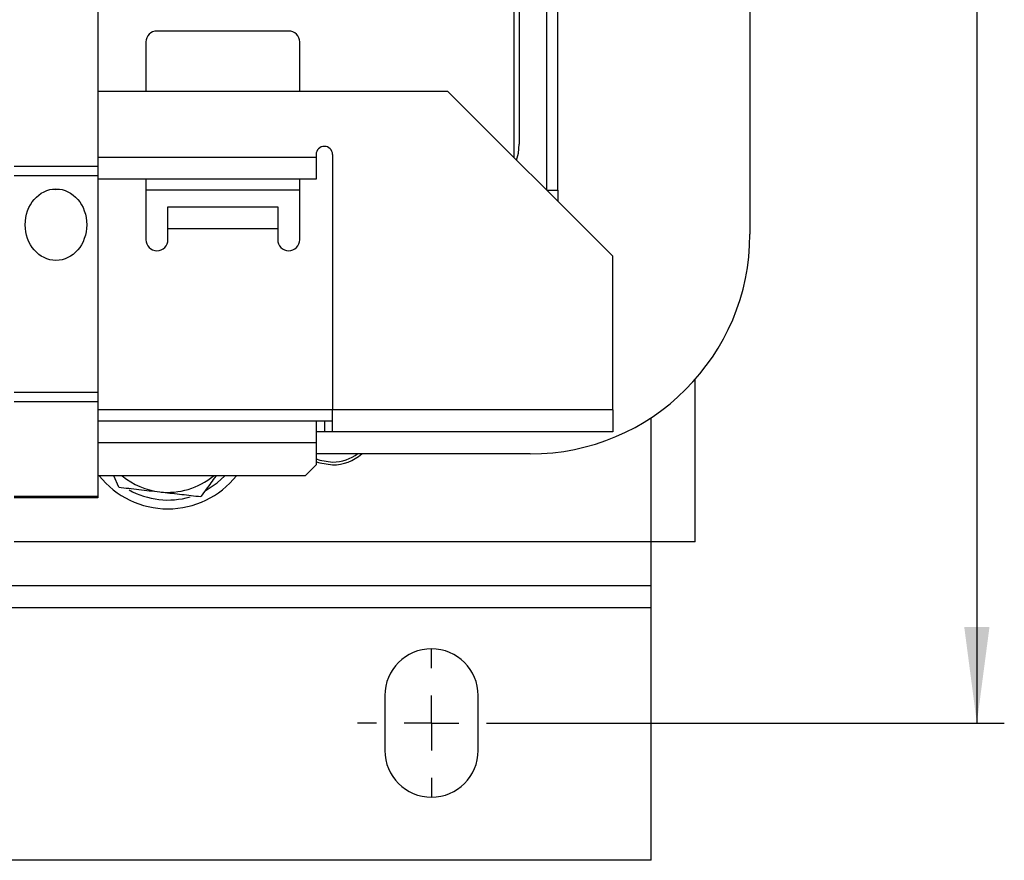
# Model space of a CAD drawing. Header units: millimetres. Extents: x 5 to 418, y 2 to 292.
# Tile 6 of 27: x 109 to 144, y 60 to 91. Entities that reach past the tile are written whole.
import ezdxf

# ---------------------------------------------------------------- set-up
doc = ezdxf.new("R2010")
doc.units = ezdxf.units.MM
doc.layers.add('SLD-0', color=7, linetype='Continuous')
doc.styles.add('SLDTEXTSTYLE0', font='TXT', dxfattribs={"width": 0.605})
doc.dimstyles.new('SLDDIMSTYLE2', dxfattribs={"dimtxt": 3.5, "dimasz": 3.5, "dimexe": 0, "dimexo": 0.0625, "dimgap": 0.875, "dimtad": 1, "dimlfac": 2.5, "dimrnd": 1e-09, "dimzin": 12, "dimdsep": 46, "dimtxsty": 'SLDTEXTSTYLE0', "dimsah": 1, "dimcen": 0.09, "dimadec": 0, "dimazin": 3, "dimtfac": 1, "dimtofl": 0, "dimtmove": 0, "dimatfit": 3, "dimfxl": 1, "dimfrac": 2, "dimtolj": 1, "dimtzin": 12, "dimarcsym": 0})

# ---------------------------------------------------------------- blocks, each defined once
blk = doc.blocks.new('_D_5')
at = {"layer": 'SLD-0', "color": 7}
for p, q in [((126.259, 127.052), (144.424, 127.052)), ((143.424, 127.052), (143.424, 65.052)), ((126.259, 65.052), (144.424, 65.052))]:
    blk.add_line(p, q, dxfattribs=at)
for points in [[(143.424, 127.052), (142.964, 123.552), (143.884, 123.552)], [(143.424, 65.052), (143.884, 68.552), (142.964, 68.552)]]:
    blk.add_solid(points, dxfattribs=at)
at = {"layer": 'SLD-0', "color": 7, "insert": (138.912, 92.041), "char_height": 3.5, "attachment_point": 1, "rotation": 90, "style": 'SLDTEXTSTYLE0'}
blk.add_mtext('155', dxfattribs=at)
blk = doc.blocks.new('SW_CENTERMARKSYMBOL_1')
at = {"layer": 'SLD-0', "color": 0}
for p, q in [((0, 2), (0, 2.7)), ((0, 0), (0, 1)), ((-2, 0), (-2.7, 0)), ((0, 0), (-1, 0)), ((0, 0), (0, -1)), ((0, 0), (1, 0)), ((2, 0), (2.7, 0)), ((0, -2), (0, -2.7))]:
    blk.add_line(p, q, dxfattribs=at)

msp = doc.modelspace()

# ---------------------------------------------------------------- linework, layer by layer
at = {"color": 7, "linetype": 'Continuous', "lineweight": 25}
for p, q in [((135.1591, 109.2519), (135.1591, 82.8519)), ((126.5591, 107.6519), (126.5591, 85.6519)), ((127.7591, 84.4519), (127.7591, 107.6519)), ((128.1591, 84.4519), (128.1591, 107.6519)), ((126.7591, 105.9719), (126.7591, 86.1319)), ((111.4071, 91.4358), (111.4071, 85.3158)), ((118.3591, 90.2519), (113.5591, 90.2519)), ((113.1591, 89.8519), (113.1591, 88.0519)), ((118.7591, 88.0519), (118.7591, 89.8519)), ((124.1591, 88.0519), (111.4071, 88.0519)), ((130.1591, 82.0519), (124.1591, 88.0519)), ((119.3591, 85.7519), (119.3591, 85.6519)), ((119.9591, 85.7519), (119.9591, 76.4519)), ((111.4071, 85.6519), (119.3591, 85.6519)), ((119.3591, 85.6519), (119.3591, 84.8519)), ((111.4071, 85.3158), (108.3591, 85.3158)), ((111.4071, 85.3158), (111.4071, 84.9719)), ((111.4071, 84.9719), (108.3591, 84.9719)), ((111.4071, 84.9719), (111.4071, 77.0919)), ((119.3591, 84.8519), (111.4071, 84.8519)), ((113.1591, 84.8519), (113.1591, 82.6519)), ((118.7591, 82.6519), (118.7591, 84.8519)), ((118.7591, 84.4519), (113.1591, 84.4519)), ((127.7591, 84.4519), (128.1591, 84.4519)), ((128.1591, 84.4519), (128.1591, 84.0519)), ((113.9591, 83.8519), (117.9591, 83.8519)), ((113.9591, 83.0519), (113.9591, 83.8519)), ((117.9591, 83.8519), (117.9591, 83.0519)), ((113.9591, 82.6519), (113.9591, 83.0519)), ((117.9591, 83.0519), (113.9591, 83.0519)), ((117.9591, 83.0519), (117.9591, 82.6519)), ((130.1591, 76.4519), (130.1591, 82.0519)), ((133.1591, 71.6519), (133.1591, 77.5604)), ((111.4071, 77.0919), (108.3591, 77.0919)), ((111.4071, 77.0919), (111.4071, 76.7418)), ((111.4071, 76.7418), (108.3591, 76.7418)), ((111.4071, 76.7418), (111.4071, 73.3018)), ((119.9591, 76.4519), (111.4071, 76.4519)), ((130.1591, 76.4519), (119.9591, 76.4519)), ((119.9591, 75.6519), (119.9591, 76.4519)), ((130.1591, 76.4519), (130.1591, 75.6519)), ((111.4071, 76.0519), (119.3591, 76.0519)), ((119.3591, 76.0519), (119.3591, 75.2519)), ((119.3591, 76.0519), (119.6591, 76.0519)), ((119.6591, 76.0519), (119.6591, 75.6519)), ((119.6591, 76.0519), (119.9591, 76.0519)), ((131.5591, 71.6519), (131.5591, 76.1706)), ((119.6591, 75.6519), (119.3591, 75.6519)), ((119.9591, 75.6519), (119.6591, 75.6519)), ((130.1591, 75.6519), (119.9591, 75.6519)), ((119.3591, 75.2519), (111.4071, 75.2519)), ((119.3591, 75.2519), (119.3591, 74.4519)), ((127.1591, 74.8519), (119.3591, 74.8519)), ((118.9591, 74.0519), (119.3591, 74.4519)), ((118.9591, 74.0519), (111.4071, 74.0519)), ((112.1718, 73.6396), (111.9928, 74.0519)), ((111.4071, 73.3018), (108.3591, 73.3018)), ((111.4071, 73.2519), (108.3591, 73.2519)), ((111.4071, 73.3018), (111.4071, 73.2519)), ((131.5591, 71.6519), (108.3591, 71.6519)), ((133.1591, 71.6519), (131.5591, 71.6519)), ((131.5591, 70.0519), (131.5591, 71.6519)), ((131.5591, 70.0519), (41.9591, 70.0519)), ((131.5591, 69.2519), (131.5591, 70.0519)), ((131.5591, 69.2519), (41.9591, 69.2519)), ((131.5591, 60.0519), (131.5591, 69.2519)), ((121.8591, 66.0519), (121.8591, 64.0519)), ((125.2591, 64.0519), (125.2591, 66.0519)), ((131.5591, 60.0519), (41.9591, 60.0519))]:
    msp.add_line(p, q, dxfattribs=at)
at = {"color": 7, "linetype": 'Continuous', "lineweight": 25, "flags": 128}
for points in [[(126.6567, 85.5543), (126.7268, 85.8041), (126.7591, 86.1319)], [(109.7494, 84.4923), (109.8831, 84.4855), (110.0168, 84.4923)], [(119.3591, 74.6771), (119.4955, 74.6253), (119.9591, 74.5519)], [(119.3591, 74.5686), (119.4875, 74.523), (119.9591, 74.4519)], [(115.3162, 73.5117), (115.7547, 73.8002), (116.0314, 74.0519)]]:
    msp.add_lwpolyline(points, dxfattribs=at)
at = {"color": 7, "linetype": 'Continuous', "lineweight": 25}
for centre, radius, start, end in [((113.5591, 89.8519), 0.4, 90, 180), ((118.3591, 89.8519), 0.4, 360, 90), ((119.6591, 85.7519), 0.3, 0, 180), ((127.1591, 82.8519), 8, 270, 0), ((113.5591, 82.6519), 0.4, 180, 360), ((118.3591, 82.6519), 0.4, 180, 360), ((119.9591, 76.0519), 1.5, 270, 307.98707), ((119.9591, 76.0519), 1.6, 270, 311.40962), ((113.9591, 76.0519), 3.2, 218.68219, 321.31781), ((113.9591, 76.0519), 2.6, 230.28486, 263.46493), ((113.9591, 76.0519), 2.6, 263.46493, 309.71514), ((113.9591, 76.0519), 2.88, 240.569, 286.37756), ((123.5591, 66.0519), 1.7, 0, 180), ((123.5591, 64.0519), 1.7, 180, 0)]:
    msp.add_arc(centre, radius, start, end, dxfattribs=at)
msp.add_ellipse((109.8831, 83.199), major_axis=(0, -1.3027), ratio=0.8597632, dxfattribs=at)
for points, knots in [([(115.7131, 74.0519), (115.709, 74.0463), (115.5873, 73.8821), (115.4003, 73.6297), (115.2206, 73.3871), (115.1545, 73.2979)], [0, 0, 0, 0, 0.02179569, 0.64021824, 1, 1, 1, 1]), ([(112.1718, 73.6396), (112.414, 73.6119), (112.9029, 73.5559), (113.4082, 73.498), (113.6632, 73.4688)], [0, 0, 0, 0, 0.49545796, 1, 1, 1, 1]), ([(113.6632, 73.4688), (113.6985, 73.4647), (113.9662, 73.4341), (114.4709, 73.3762), (114.9253, 73.3242), (115.1545, 73.2979)], [0, 0, 0, 0, 0.0700769, 0.5307777, 1, 1, 1, 1])]:
    msp.add_open_spline(points, degree=3, knots=knots, dxfattribs=at)

# ---------------------------------------------------------------- block references
at = {"layer": 'SLD-0', "color": 7}
msp.add_blockref('SW_CENTERMARKSYMBOL_1', (123.5591, 65.0519), dxfattribs=at)

# ---------------------------------------------------------------- dimensions: what is measured, and where the dimension line sits
dim = msp.add_linear_dim(base=(143.4236, 65.0519), p1=(126.2591, 127.0519), p2=(126.2591, 65.0519), angle=90, dimstyle='SLDDIMSTYLE2', dxfattribs=at)
dim.commit()
dim.dimension.update_dxf_attribs({"geometry": '_D_5', "text_midpoint": (143.4236, 96.0519), "dimtype": 160})

doc.saveas('drawing.dxf')
